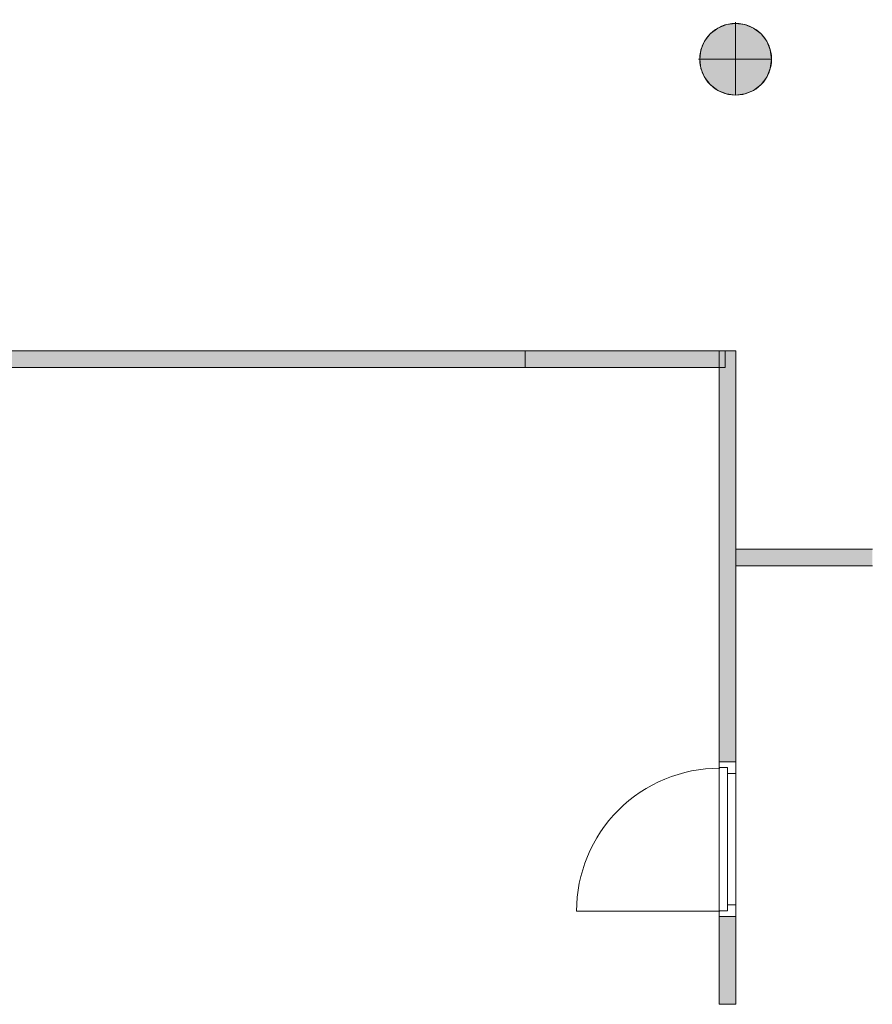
# Model space of a CAD drawing. Header units: inches. Extents: x 15 to 546804, y -66 to 267312.
# Tile 65 of 256: x 438085 to 443201, y 42166 to 48075. Entities that reach past the tile are written whole.
import ezdxf

# ---------------------------------------------------------------- set-up
doc = ezdxf.new("R2010")
doc.units = ezdxf.units.IN
doc.header["$MEASUREMENT"] = 0

msp = doc.modelspace()

# ---------------------------------------------------------------- hatches: boundary and pattern name
at = {"lineweight": 20}
h = msp.add_hatch(color=7, dxfattribs=at)
h.dxf.hatch_style = 1
h.paths.add_polyline_path([(442596, 47837.8, 1), (442165.1, 47837.8, 1)])
h = msp.add_hatch(color=7, dxfattribs=at)
h.dxf.hatch_style = 1
h.paths.add_polyline_path([(437947, 46087.8), (434443.9, 46087.8), (434443.9, 45987.8), (437947, 45987.8)])
h.paths.add_polyline_path([(441117, 46087.8), (437947, 46087.8), (437947, 45987.8), (441117, 45987.8)])
h.paths.add_polyline_path([(442282.4, 46087.8), (441117, 46087.8), (441117, 45987.8), (442282.4, 45987.8)])
h = msp.add_hatch(color=7, dxfattribs=at)
h.dxf.hatch_style = 1
h.paths.add_polyline_path([(442382.4, 42692.2), (442282.4, 42692.2), (442282.4, 42165.8), (442382.4, 42165.8)])
h.paths.add_polyline_path([(442382.4, 46087.8), (442282.4, 46087.8), (442282.4, 43621.2), (442382.4, 43621.2)])
h.paths.add_polyline_path([(443201.6, 44898.3), (442484.5, 44898.3), (442382.4, 44898.3), (442382.4, 44798.3), (443201.6, 44798.3)])

# ---------------------------------------------------------------- linework, layer by layer
at = {"color": 7, "lineweight": 20}
for p, q in [((442324.8, 48045.9, 0), (442324.8, 48045.9, 7000)), ((442380.6, 48060.9, 0), (442380.6, 48053.3, 0)), ((442380.6, 48053.3, 0), (442380.6, 48053.3, 7000)), ((442380.6, 48053.3, 0), (442380.6, 47622.4, 0)), ((442436.3, 48045.9, 0), (442436.3, 48045.9, 7000)), ((442228.2, 47990.2, 0), (442228.2, 47990.2, 7000)), ((442272.9, 48024.4, 0), (442272.9, 48024.4, 7000)), ((442488.3, 48024.4, 0), (442488.3, 48024.4, 7000)), ((442532.9, 47990.2, 0), (442532.9, 47990.2, 7000)), ((442194, 47945.5, 0), (442194, 47945.5, 7000)), ((442567.1, 47945.5, 0), (442567.1, 47945.5, 7000)), ((442172.5, 47893.6, 0), (442172.5, 47893.6, 7000)), ((442588.7, 47893.6, 0), (442588.7, 47893.6, 7000)), ((442157.5, 47837.8, 0), (442165.1, 47837.8, 0)), ((442165.1, 47837.8, 0), (442165.1, 47837.8, 7000)), ((442165.1, 47837.8, 0), (442596, 47837.8, 0)), ((442596, 47837.8, 0), (442596, 47837.8, 7000)), ((442172.5, 47782.1, 0), (442172.5, 47782.1, 7000)), ((442588.7, 47782.1, 0), (442588.7, 47782.1, 7000)), ((442194, 47730.1, 0), (442194, 47730.1, 7000)), ((442567.1, 47730.1, 0), (442567.1, 47730.1, 7000)), ((442228.2, 47685.5, 0), (442228.2, 47685.5, 7000)), ((442272.9, 47651.3, 0), (442272.9, 47651.3, 7000)), ((442488.3, 47651.3, 0), (442488.3, 47651.3, 7000)), ((442532.9, 47685.5, 0), (442532.9, 47685.5, 7000)), ((442324.8, 47629.7, 0), (442324.8, 47629.7, 7000)), ((442380.6, 47622.4, 0), (442380.6, 47622.4, 7000)), ((442436.3, 47629.7, 0), (442436.3, 47629.7, 7000)), ((442317, 46087.8, 3459.5), (434443.9, 46087.8, 3459.5)), ((441117, 46087.8, 5589.5), (437947, 46087.8, 5589.5)), ((442317, 46087.8, 6159.5), (441117, 46087.8, 6159.5)), ((441117, 46087.8, 6159.5), (441117, 45987.8, 6159.5)), ((441117, 46087.8, 5589.5), (441117, 45987.8, 5589.5)), ((441117, 46087.8, 6159.5), (441117, 46087.8, 5589.5)), ((442382.4, 46087.8, 600), (442282.4, 46087.8, 600)), ((442282.4, 46087.8, 600), (442282.4, 46087.8, 3300)), ((442382.4, 46087.8, 3300), (442282.4, 46087.8, 3300)), ((442282.4, 46087.8, 600), (442282.4, 43621.2, 600)), ((442282.4, 46087.8, 3300), (442282.4, 43621.2, 3300)), ((442317, 45987.8, 3459.5), (442317, 46087.8, 3459.5)), ((442317, 45987.8, 6159.5), (442317, 46087.8, 6159.5)), ((442317, 46087.8, 3459.5), (442317, 46087.8, 6159.5)), ((442382.4, 46087.8, 600), (442382.4, 46087.8, 3300)), ((442382.4, 43621.2, 3300), (442382.4, 46087.8, 3300)), ((442382.4, 43621.2, 600), (442382.4, 46087.8, 600)), ((434443.9, 45987.8, 3459.5), (442317, 45987.8, 3459.5)), ((437947, 45987.8, 5589.5), (441117, 45987.8, 5589.5)), ((441117, 45987.8, 6159.5), (442317, 45987.8, 6159.5)), ((441117, 45987.8, 6159.5), (441117, 45987.8, 5589.5)), ((442317, 45987.8, 3459.5), (442317, 45987.8, 6159.5)), ((442382.4, 44898.3, 2240.5), (443201.6, 44898.3, 2240.5)), ((442382.4, 44898.3, 4940.5), (443201.6, 44898.3, 4940.5)), ((443199.7, 44898.3, 2240.5), (443199.7, 44898.3, 4940.5)), ((443201.6, 44798.3, 2240.5), (442382.4, 44798.3, 2240.5)), ((443201.6, 44798.3, 4940.5), (442382.4, 44798.3, 4940.5)), ((443199.7, 44798.3, 2240.5), (443199.7, 44798.3, 4940.5)), ((442382.4, 43621.2, 2800), (442282.4, 43621.2, 2800)), ((442282.4, 43621.2, 2800), (442282.4, 43551.2, 2800)), ((442282.4, 43621.2, 3300), (442282.4, 43621.2, 2800)), ((442282.4, 42692.2, 3300), (442282.4, 43621.2, 3300)), ((442382.4, 43621.2, 3300), (442282.4, 43621.2, 3300)), ((442282.4, 43586.2, 600), (442282.4, 43621.2, 600)), ((442282.4, 43621.2, 600), (442282.4, 43621.2, 2800)), ((442282.4, 43621.2, 2800), (442282.4, 42692.2, 2800)), ((442382.4, 43621.2, 600), (442282.4, 43621.2, 600)), ((442382.4, 43621.2, 2800), (442282.4, 43621.2, 2800)), ((442282.4, 43621.2, 600), (442282.4, 43621.2, 3300)), ((442282.4, 43621.2, 600), (442382.4, 43621.2, 600)), ((442282.4, 43621.2, 3300), (442382.4, 43621.2, 3300)), ((442382.4, 43621.2, 2800), (442382.4, 43551.2, 2800)), ((442382.4, 42692.2, 3300), (442382.4, 43621.2, 3300)), ((442382.4, 43621.2, 3300), (442382.4, 43621.2, 2800)), ((442382.4, 43551.2, 600), (442382.4, 43621.2, 600)), ((442382.4, 43621.2, 600), (442382.4, 43621.2, 2800)), ((442382.4, 43621.2, 2800), (442382.4, 42692.2, 2800)), ((442382.4, 43621.2, 600), (442382.4, 43621.2, 3300)), ((442332.4, 43586.2, 600), (442282.4, 43586.2, 600)), ((442282.4, 43586.2, 600), (442282.4, 43586.2, 2765)), ((442282.4, 43586.2, 2765), (442282.4, 42727.2, 2765)), ((442332.4, 43586.2, 2765), (442282.4, 43586.2, 2765)), ((442292.4, 43586.2, 600), (442292.4, 43586.2, 2765)), ((442332.4, 43586.2, 2765), (442292.4, 43586.2, 2765)), ((442332.4, 43586.2, 600), (442292.4, 43586.2, 600)), ((442332.4, 43586.2, 600), (442332.4, 43586.2, 2765)), ((442332.4, 43551.2, 600), (442332.4, 43586.2, 600)), ((442332.4, 43551.2, 2765), (442332.4, 43586.2, 2765)), ((442332.4, 42727.2, 600), (442332.4, 43586.2, 600)), ((442332.4, 43586.2, 600), (442332.4, 43586.2, 2765)), ((442332.4, 43586.2, 2765), (442332.4, 42727.2, 2765)), ((442282.4, 42762.2, 3230), (442282.4, 43551.2, 3230)), ((442282.4, 43551.2, 3230), (442282.4, 43551.2, 2800)), ((442332.4, 43551.2, 3230), (442332.4, 43551.2, 2800)), ((442332.4, 42762.2, 3230), (442332.4, 43551.2, 3230)), ((442332.4, 43551.2, 2800), (442332.4, 42762.2, 2800)), ((442382.4, 43551.2, 2730), (442332.4, 43551.2, 2730)), ((442382.4, 43551.2, 600), (442332.4, 43551.2, 600)), ((442332.4, 43551.2, 600), (442332.4, 43551.2, 2730)), ((442332.4, 43551.2, 2730), (442332.4, 42762.2, 2730)), ((442332.4, 43551.2, 2765), (442332.4, 42762.2, 2765)), ((442332.4, 43551.2, 2730), (442332.4, 43551.2, 2765)), ((442332.4, 43548.8, 1668.1), (442332.4, 43494, 1738.9)), ((442332.4, 43494, 1591.1), (442332.4, 43548.8, 1661.9)), ((442382.4, 43551.2, 3230), (442382.4, 43551.2, 2800)), ((442382.4, 42762.2, 3230), (442382.4, 43551.2, 3230)), ((442382.4, 43551.2, 600), (442382.4, 43551.2, 2730)), ((442382.4, 43551.2, 2730), (442382.4, 42762.2, 2730)), ((442332.4, 43439.3, 1809.7), (442332.4, 43384.5, 1880.5)), ((442332.4, 43384.5, 1449.5), (442332.4, 43439.3, 1520.3)), ((442332.4, 43329.7, 1951.3), (442332.4, 43274.9, 2022.1)), ((442332.4, 43274.9, 1307.9), (442332.4, 43329.7, 1378.7)), ((442332.4, 43220.2, 2092.9), (442332.4, 43165.4, 2163.7)), ((442332.4, 43165.4, 1166.3), (442332.4, 43220.2, 1237.1)), ((442332.4, 43110.6, 2234.5), (442332.4, 43055.8, 2305.2)), ((442332.4, 43055.8, 1024.8), (442332.4, 43110.6, 1095.5)), ((442332.4, 43001.1, 2376), (442332.4, 42946.3, 2446.8)), ((442332.4, 42946.3, 883.2), (442332.4, 43001.1, 954)), ((442332.4, 42891.5, 2517.6), (442332.4, 42836.8, 2588.4)), ((442332.4, 42836.8, 741.6), (442332.4, 42891.5, 812.4)), ((442282.4, 42762.2, 2800), (442282.4, 42692.2, 2800)), ((442282.4, 42762.2, 2800), (442282.4, 42762.2, 3230)), ((442282.4, 42692.2, 600), (442282.4, 42727.2, 600)), ((442332.4, 42727.2, 600), (442282.4, 42727.2, 600)), ((442282.4, 42727.2, 2765), (442282.4, 42727.2, 600)), ((442332.4, 42727.2, 2765), (442282.4, 42727.2, 2765)), ((442292.4, 42727.2, 2765), (442292.4, 42727.2, 600)), ((442332.4, 42727.2, 2765), (442292.4, 42727.2, 2765)), ((442332.4, 42727.2, 600), (442292.4, 42727.2, 600)), ((442332.4, 42727.2, 600), (442332.4, 42782, 670.8)), ((442332.4, 42782, 2659.2), (442332.4, 42727.2, 2730)), ((442332.4, 42762.2, 2800), (442332.4, 42762.2, 3230)), ((442382.4, 42762.2, 600), (442332.4, 42762.2, 600)), ((442382.4, 42762.2, 2730), (442332.4, 42762.2, 2730)), ((442332.4, 42762.2, 2730), (442332.4, 42762.2, 600)), ((442332.4, 42762.2, 600), (442332.4, 42727.2, 600)), ((442332.4, 42762.2, 2765), (442332.4, 42727.2, 2765)), ((442332.4, 42762.2, 2730), (442332.4, 42762.2, 2765)), ((442332.4, 42727.2, 2765), (442332.4, 42727.2, 600)), ((442332.4, 42727.2, 2765), (442332.4, 42727.2, 600)), ((442382.4, 42762.2, 2800), (442382.4, 42762.2, 3230)), ((442382.4, 42762.2, 2800), (442382.4, 42692.2, 2800)), ((442382.4, 42692.2, 600), (442382.4, 42762.2, 600)), ((442382.4, 42762.2, 2730), (442382.4, 42762.2, 600)), ((442285.2, 42723.9, 600), (441426.2, 42723.9, 600)), ((442382.4, 42692.2, 2800), (442282.4, 42692.2, 2800)), ((442382.4, 42692.2, 3300), (442282.4, 42692.2, 3300)), ((442282.4, 42692.2, 2800), (442282.4, 42692.2, 3300)), ((442282.4, 42692.2, 2800), (442282.4, 42692.2, 600)), ((442382.4, 42692.2, 600), (442282.4, 42692.2, 600)), ((442382.4, 42692.2, 2800), (442282.4, 42692.2, 2800)), ((442382.4, 42692.2, 600), (442282.4, 42692.2, 600)), ((442282.4, 42692.2, 600), (442282.4, 42692.2, 3300)), ((442382.4, 42692.2, 3300), (442282.4, 42692.2, 3300)), ((442282.4, 42692.2, 600), (442282.4, 42165.8, 600)), ((442282.4, 42692.2, 3300), (442282.4, 42165.8, 3300)), ((442382.4, 42692.2, 2800), (442382.4, 42692.2, 3300)), ((442382.4, 42692.2, 2800), (442382.4, 42692.2, 600)), ((442382.4, 42692.2, 600), (442382.4, 42692.2, 3300)), ((442382.4, 42165.8, 3300), (442382.4, 42692.2, 3300)), ((442382.4, 42165.8, 600), (442382.4, 42692.2, 600)), ((442282.4, 42165.8, 600), (442282.4, 42165.8, 3300)), ((442282.4, 42165.8, 600), (442382.4, 42165.8, 600)), ((442282.4, 42165.8, 3300), (442382.4, 42165.8, 3300)), ((442382.4, 42165.8, 600), (442382.4, 42165.8, 3300))]:
    msp.add_line(p, q, dxfattribs=at)
for centre in [(442380.6, 47837.8, 7000), (442380.6, 47837.8, 0)]:
    msp.add_circle(centre, 215.4, dxfattribs=at)
for centre in [(442285.2, 42723.9, 600), (442285.2, 42723.9, 0)]:
    msp.add_ellipse(centre, major_axis=(859.5, 0), ratio=0.999391, start_param=1.570796, end_param=3.141593, dxfattribs=at)
for points, invisible_edges in [([(436096.5, 25357.8, -4500), (436096.5, 39757.8, -4500), (439628.6, 48237.8, -4500)], 14), ([(442272.9, 48024.4, 7000), (442324.8, 48045.9, 0), (442272.9, 48024.4, 0)], 1), ([(442324.8, 48045.9, 0), (442272.9, 48024.4, 7000), (442324.8, 48045.9, 7000)], 1), ([(442272.9, 47651.3, 0), (442272.9, 48024.4, 0), (442324.8, 48045.9, 0)], 13), ([(442272.9, 47651.3, 0), (442324.8, 48045.9, 0), (442324.8, 47629.7, 0)], 3), ([(442272.9, 48024.4, 7000), (442324.8, 47629.7, 7000), (442324.8, 48045.9, 7000)], 3), ([(442324.8, 48045.9, 7000), (442380.6, 48053.3, 0), (442324.8, 48045.9, 0)], 1), ([(442380.6, 48053.3, 0), (442324.8, 48045.9, 7000), (442380.6, 48053.3, 7000)], 1), ([(442324.8, 47629.7, 0), (442324.8, 48045.9, 0), (442380.6, 48053.3, 0)], 13), ([(442324.8, 47629.7, 0), (442380.6, 48053.3, 0), (442380.6, 47622.4, 0)], 3), ([(442324.8, 48045.9, 7000), (442380.6, 47622.4, 7000), (442380.6, 48053.3, 7000)], 3), ([(442324.8, 48045.9, 7000), (442324.8, 47629.7, 7000), (442380.6, 47622.4, 7000)], 13), ([(442380.6, 48053.3, 7000), (442436.3, 48045.9, 0), (442380.6, 48053.3, 0)], 1), ([(442436.3, 48045.9, 0), (442380.6, 48053.3, 7000), (442436.3, 48045.9, 7000)], 1), ([(442380.6, 47622.4, 0), (442380.6, 48053.3, 0), (442436.3, 48045.9, 0)], 13), ([(442380.6, 48053.3, 7000), (442380.6, 47622.4, 7000), (442436.3, 47629.7, 7000)], 13), ([(442380.6, 48053.3, 7000), (442436.3, 47629.7, 7000), (442436.3, 48045.9, 7000)], 3), ([(442380.6, 47622.4, 0), (442436.3, 48045.9, 0), (442436.3, 47629.7, 0)], 3), ([(442436.3, 48045.9, 7000), (442488.3, 48024.4, 0), (442436.3, 48045.9, 0)], 1), ([(442488.3, 48024.4, 0), (442436.3, 48045.9, 7000), (442488.3, 48024.4, 7000)], 1), ([(442436.3, 47629.7, 0), (442436.3, 48045.9, 0), (442488.3, 48024.4, 0)], 13), ([(442436.3, 48045.9, 7000), (442436.3, 47629.7, 7000), (442488.3, 47651.3, 7000)], 13), ([(442436.3, 48045.9, 7000), (442488.3, 47651.3, 7000), (442488.3, 48024.4, 7000)], 3), ([(442194, 47730.1, 0), (442194, 47945.5, 0), (442228.2, 47990.2, 0)], 13), ([(442194, 47730.1, 0), (442228.2, 47990.2, 0), (442228.2, 47685.5, 0)], 3), ([(442228.2, 47990.2, 7000), (442194, 47945.5, 0), (442194, 47945.5, 7000)], 1), ([(442194, 47945.5, 0), (442228.2, 47990.2, 7000), (442228.2, 47990.2, 0)], 1), ([(442194, 47945.5, 7000), (442228.2, 47685.5, 7000), (442228.2, 47990.2, 7000)], 3), ([(442228.2, 47685.5, 0), (442228.2, 47990.2, 0), (442272.9, 48024.4, 0)], 13), ([(442228.2, 47685.5, 0), (442272.9, 48024.4, 0), (442272.9, 47651.3, 0)], 3), ([(442228.2, 47990.2, 7000), (442272.9, 48024.4, 0), (442228.2, 47990.2, 0)], 1), ([(442272.9, 48024.4, 0), (442228.2, 47990.2, 7000), (442272.9, 48024.4, 7000)], 1), ([(442228.2, 47990.2, 7000), (442272.9, 47651.3, 7000), (442272.9, 48024.4, 7000)], 3), ([(442228.2, 47990.2, 7000), (442228.2, 47685.5, 7000), (442272.9, 47651.3, 7000)], 13), ([(442272.9, 48024.4, 7000), (442272.9, 47651.3, 7000), (442324.8, 47629.7, 7000)], 13), ([(442436.3, 47629.7, 0), (442488.3, 48024.4, 0), (442488.3, 47651.3, 0)], 3), ([(442488.3, 48024.4, 7000), (442532.9, 47990.2, 0), (442488.3, 48024.4, 0)], 1), ([(442532.9, 47990.2, 0), (442488.3, 48024.4, 7000), (442532.9, 47990.2, 7000)], 1), ([(442488.3, 47651.3, 0), (442488.3, 48024.4, 0), (442532.9, 47990.2, 0)], 13), ([(442488.3, 48024.4, 7000), (442488.3, 47651.3, 7000), (442532.9, 47685.5, 7000)], 13), ([(442488.3, 48024.4, 7000), (442532.9, 47685.5, 7000), (442532.9, 47990.2, 7000)], 3), ([(442488.3, 47651.3, 0), (442532.9, 47990.2, 0), (442532.9, 47685.5, 0)], 3), ([(442532.9, 47990.2, 0), (442567.1, 47945.5, 7000), (442567.1, 47945.5, 0)], 1), ([(442567.1, 47945.5, 7000), (442532.9, 47990.2, 0), (442532.9, 47990.2, 7000)], 1), ([(442532.9, 47685.5, 0), (442532.9, 47990.2, 0), (442567.1, 47945.5, 0)], 13), ([(442532.9, 47990.2, 7000), (442532.9, 47685.5, 7000), (442567.1, 47730.1, 7000)], 13), ([(442532.9, 47990.2, 7000), (442567.1, 47730.1, 7000), (442567.1, 47945.5, 7000)], 3), ([(442172.5, 47782.1, 0), (442172.5, 47893.6, 0), (442194, 47945.5, 0)], 13), ([(442172.5, 47782.1, 0), (442194, 47945.5, 0), (442194, 47730.1, 0)], 3), ([(442194, 47945.5, 7000), (442172.5, 47893.6, 0), (442172.5, 47893.6, 7000)], 1), ([(442172.5, 47893.6, 0), (442194, 47945.5, 7000), (442194, 47945.5, 0)], 1), ([(442172.5, 47893.6, 7000), (442194, 47730.1, 7000), (442194, 47945.5, 7000)], 3), ([(442194, 47945.5, 7000), (442194, 47730.1, 7000), (442228.2, 47685.5, 7000)], 13), ([(442532.9, 47685.5, 0), (442567.1, 47945.5, 0), (442567.1, 47730.1, 0)], 3), ([(442567.1, 47945.5, 0), (442588.7, 47893.6, 7000), (442588.7, 47893.6, 0)], 1), ([(442588.7, 47893.6, 7000), (442567.1, 47945.5, 0), (442567.1, 47945.5, 7000)], 1), ([(442567.1, 47730.1, 0), (442567.1, 47945.5, 0), (442588.7, 47893.6, 0)], 13), ([(442567.1, 47945.5, 7000), (442567.1, 47730.1, 7000), (442588.7, 47782.1, 7000)], 13), ([(442567.1, 47945.5, 7000), (442588.7, 47782.1, 7000), (442588.7, 47893.6, 7000)], 3), ([(442172.5, 47893.6, 0), (442172.5, 47782.1, 0), (442165.1, 47837.8, 0)], 1), ([(442172.5, 47893.6, 7000), (442165.1, 47837.8, 0), (442165.1, 47837.8, 7000)], 1), ([(442165.1, 47837.8, 0), (442172.5, 47893.6, 7000), (442172.5, 47893.6, 0)], 1), ([(442172.5, 47782.1, 7000), (442172.5, 47893.6, 7000), (442165.1, 47837.8, 7000)], 1), ([(442172.5, 47893.6, 7000), (442172.5, 47782.1, 7000), (442194, 47730.1, 7000)], 13), ([(442567.1, 47730.1, 0), (442588.7, 47893.6, 0), (442588.7, 47782.1, 0)], 3), ([(442588.7, 47893.6, 0), (442596, 47837.8, 7000), (442596, 47837.8, 0)], 1), ([(442596, 47837.8, 7000), (442588.7, 47893.6, 0), (442588.7, 47893.6, 7000)], 1), ([(442588.7, 47782.1, 0), (442588.7, 47893.6, 0), (442596, 47837.8, 0)], 1), ([(442588.7, 47893.6, 7000), (442588.7, 47782.1, 7000), (442596, 47837.8, 7000)], 1), ([(442165.1, 47837.8, 7000), (442172.5, 47782.1, 0), (442172.5, 47782.1, 7000)], 1), ([(442172.5, 47782.1, 0), (442165.1, 47837.8, 7000), (442165.1, 47837.8, 0)], 1), ([(442596, 47837.8, 0), (442588.7, 47782.1, 7000), (442588.7, 47782.1, 0)], 1), ([(442588.7, 47782.1, 7000), (442596, 47837.8, 0), (442596, 47837.8, 7000)], 1), ([(442172.5, 47782.1, 7000), (442194, 47730.1, 0), (442194, 47730.1, 7000)], 1), ([(442194, 47730.1, 0), (442172.5, 47782.1, 7000), (442172.5, 47782.1, 0)], 1), ([(442588.7, 47782.1, 0), (442567.1, 47730.1, 7000), (442567.1, 47730.1, 0)], 1), ([(442567.1, 47730.1, 7000), (442588.7, 47782.1, 0), (442588.7, 47782.1, 7000)], 1), ([(442194, 47730.1, 7000), (442228.2, 47685.5, 0), (442228.2, 47685.5, 7000)], 1), ([(442228.2, 47685.5, 0), (442194, 47730.1, 7000), (442194, 47730.1, 0)], 1), ([(442567.1, 47730.1, 0), (442532.9, 47685.5, 7000), (442532.9, 47685.5, 0)], 1), ([(442532.9, 47685.5, 7000), (442567.1, 47730.1, 0), (442567.1, 47730.1, 7000)], 1), ([(442272.9, 47651.3, 7000), (442228.2, 47685.5, 0), (442272.9, 47651.3, 0)], 1), ([(442228.2, 47685.5, 0), (442272.9, 47651.3, 7000), (442228.2, 47685.5, 7000)], 1), ([(442324.8, 47629.7, 7000), (442272.9, 47651.3, 0), (442324.8, 47629.7, 0)], 1), ([(442272.9, 47651.3, 0), (442324.8, 47629.7, 7000), (442272.9, 47651.3, 7000)], 1), ([(442488.3, 47651.3, 7000), (442436.3, 47629.7, 0), (442488.3, 47651.3, 0)], 1), ([(442436.3, 47629.7, 0), (442488.3, 47651.3, 7000), (442436.3, 47629.7, 7000)], 1), ([(442532.9, 47685.5, 7000), (442488.3, 47651.3, 0), (442532.9, 47685.5, 0)], 1), ([(442488.3, 47651.3, 0), (442532.9, 47685.5, 7000), (442488.3, 47651.3, 7000)], 1), ([(442380.6, 47622.4, 7000), (442324.8, 47629.7, 0), (442380.6, 47622.4, 0)], 1), ([(442324.8, 47629.7, 0), (442380.6, 47622.4, 7000), (442324.8, 47629.7, 7000)], 1), ([(442436.3, 47629.7, 7000), (442380.6, 47622.4, 0), (442436.3, 47629.7, 0)], 1), ([(442380.6, 47622.4, 0), (442436.3, 47629.7, 7000), (442380.6, 47622.4, 7000)], 1), ([(434443.9, 46087.8, 6159.5), (442317, 46087.8, 3459.5), (434443.9, 46087.8, 3459.5)], 1), ([(442317, 46087.8, 3459.5), (434443.9, 45987.8, 3459.5), (434443.9, 46087.8, 3459.5)], 1), ([(434443.9, 45987.8, 3459.5), (442317, 46087.8, 3459.5), (442317, 45987.8, 3459.5)], 1), ([(441117, 45987.8, 5589.5), (437947, 46087.8, 5589.5), (437947, 45987.8, 5589.5)], 1), ([(437947, 46087.8, 5589.5), (441117, 45987.8, 5589.5), (441117, 46087.8, 5589.5)], 1), ([(441117, 46087.8, 5589.5), (442317, 46087.8, 3459.5), (437947, 46087.8, 5589.5)], 3), ([(441117, 46087.8, 6159.5), (441117, 45987.8, 5589.5), (441117, 45987.8, 6159.5)], 1), ([(441117, 45987.8, 5589.5), (441117, 46087.8, 6159.5), (441117, 46087.8, 5589.5)], 1), ([(442317, 46087.8, 3459.5), (441117, 46087.8, 5589.5), (442317, 46087.8, 6159.5)], 3), ([(442317, 46087.8, 6159.5), (441117, 46087.8, 5589.5), (441117, 46087.8, 6159.5)], 1), ([(442317, 45987.8, 6159.5), (441117, 46087.8, 6159.5), (441117, 45987.8, 6159.5)], 1), ([(441117, 46087.8, 6159.5), (442317, 45987.8, 6159.5), (442317, 46087.8, 6159.5)], 1), ([(442382.4, 43621.2, 3300), (442282.4, 46087.8, 3300), (442282.4, 43621.2, 3300)], 1), ([(442282.4, 46087.8, 3300), (442382.4, 43621.2, 3300), (442382.4, 46087.8, 3300)], 1), ([(442382.4, 46087.8, 600), (442282.4, 43621.2, 600), (442282.4, 46087.8, 600)], 1), ([(442282.4, 43621.2, 600), (442382.4, 46087.8, 600), (442382.4, 43621.2, 600)], 1), ([(442282.4, 46087.8, 3300), (442282.4, 43621.2, 600), (442282.4, 43621.2, 3300)], 1), ([(442282.4, 43621.2, 600), (442282.4, 46087.8, 3300), (442282.4, 46087.8, 600)], 1), ([(442282.4, 46087.8, 3300), (442382.4, 46087.8, 600), (442282.4, 46087.8, 600)], 1), ([(442382.4, 46087.8, 600), (442282.4, 46087.8, 3300), (442382.4, 46087.8, 3300)], 1), ([(442317, 46087.8, 3459.5), (442317, 45987.8, 6159.5), (442317, 45987.8, 3459.5)], 1), ([(442317, 45987.8, 6159.5), (442317, 46087.8, 3459.5), (442317, 46087.8, 6159.5)], 1), ([(442382.4, 46087.8, 600), (442382.4, 43621.2, 3300), (442382.4, 43621.2, 600)], 1), ([(442382.4, 43621.2, 3300), (442382.4, 46087.8, 600), (442382.4, 46087.8, 3300)], 1), ([(442317, 45987.8, 3459.5), (441117, 45987.8, 5589.5), (434443.9, 45987.8, 3459.5)], 3), ([(437947, 45987.8, 5589.5), (434443.9, 45987.8, 3459.5), (441117, 45987.8, 5589.5)], 3), ([(441117, 45987.8, 5589.5), (442317, 45987.8, 3459.5), (442317, 45987.8, 6159.5)], 13), ([(441117, 45987.8, 5589.5), (442317, 45987.8, 6159.5), (441117, 45987.8, 6159.5)], 1), ([(443199.7, 44898.3, 2240.5), (442484.5, 44898.3, 2240.5), (443199.7, 44898.3, 4940.5)], 2), ([(442484.5, 44898.3, 4940.5), (443199.7, 44898.3, 4940.5), (442484.5, 44898.3, 2240.5)], 2), ([(442484.5, 44798.3, 2240.5), (443199.7, 44798.3, 2240.5), (442484.5, 44798.3, 4940.5)], 2), ([(443199.7, 44798.3, 4940.5), (442484.5, 44798.3, 4940.5), (443199.7, 44798.3, 2240.5)], 2), ([(442282.4, 43551.2, 2800), (442282.4, 43551.2, 3230), (442282.4, 43621.2, 2800)], 2), ([(442282.4, 43621.2, 3300), (442282.4, 43621.2, 2800), (442282.4, 43551.2, 3230)], 14), ([(442282.4, 42762.2, 3230), (442282.4, 43621.2, 3300), (442282.4, 43551.2, 3230)], 3), ([(442282.4, 43621.2, 3300), (442282.4, 42762.2, 3230), (442282.4, 42692.2, 3300)], 3), ([(442282.4, 43621.2, 3300), (442282.4, 42692.2, 3300), (442382.4, 43621.2, 3300)], 2), ([(442382.4, 42692.2, 3300), (442382.4, 43621.2, 3300), (442282.4, 42692.2, 3300)], 2), ([(442382.4, 43621.2, 2800), (442282.4, 43621.2, 2800), (442382.4, 42692.2, 2800)], 2), ([(442282.4, 42692.2, 2800), (442382.4, 42692.2, 2800), (442282.4, 43621.2, 2800)], 2), ([(442282.4, 43621.2, 600), (442282.4, 43586.2, 600), (442282.4, 43621.2, 2800)], 2), ([(442282.4, 43586.2, 2765), (442282.4, 43621.2, 2800), (442282.4, 43586.2, 600)], 3), ([(442282.4, 42727.2, 2765), (442282.4, 43621.2, 2800), (442282.4, 43586.2, 2765)], 3), ([(442282.4, 43621.2, 2800), (442282.4, 42727.2, 2765), (442282.4, 42692.2, 2800)], 3), ([(442382.4, 43621.2, 600), (442282.4, 43621.2, 600), (442382.4, 43621.2, 2800)], 2), ([(442282.4, 43621.2, 2800), (442382.4, 43621.2, 2800), (442282.4, 43621.2, 600)], 2), ([(442282.4, 43621.2, 600), (442382.4, 43621.2, 600), (442282.4, 43586.2, 600)], 2), ([(442332.4, 43586.2, 600), (442282.4, 43586.2, 600), (442382.4, 43621.2, 600)], 14), ([(442382.4, 43621.2, 3300), (442382.4, 43621.2, 2800), (442282.4, 43621.2, 3300)], 2), ([(442282.4, 43621.2, 2800), (442282.4, 43621.2, 3300), (442382.4, 43621.2, 2800)], 2), ([(442382.4, 43621.2, 3300), (442282.4, 43621.2, 600), (442382.4, 43621.2, 600)], 1), ([(442282.4, 43621.2, 600), (442382.4, 43621.2, 3300), (442282.4, 43621.2, 3300)], 1), ([(442382.4, 43551.2, 600), (442332.4, 43586.2, 600), (442382.4, 43621.2, 600)], 3), ([(442382.4, 43551.2, 2800), (442382.4, 43621.2, 2800), (442382.4, 43551.2, 3230)], 2), ([(442382.4, 43621.2, 3300), (442382.4, 43551.2, 3230), (442382.4, 43621.2, 2800)], 3), ([(442382.4, 42692.2, 3300), (442382.4, 43551.2, 3230), (442382.4, 43621.2, 3300)], 3), ([(442382.4, 43551.2, 600), (442382.4, 43621.2, 600), (442382.4, 43551.2, 2730)], 2), ([(442382.4, 43621.2, 2800), (442382.4, 43551.2, 2730), (442382.4, 43621.2, 600)], 3), ([(442382.4, 42692.2, 2800), (442382.4, 43551.2, 2730), (442382.4, 43621.2, 2800)], 3), ([(442282.4, 43586.2, 2765), (442332.4, 43586.2, 2765), (442282.4, 42727.2, 2765)], 2), ([(442332.4, 43551.2, 2765), (442282.4, 42727.2, 2765), (442332.4, 43586.2, 2765)], 3), ([(442332.4, 43586.2, 600), (442332.4, 43586.2, 2765), (442282.4, 43586.2, 600)], 2), ([(442282.4, 43586.2, 2765), (442282.4, 43586.2, 600), (442332.4, 43586.2, 2765)], 2), ([(442332.4, 43586.2, 2765), (442292.4, 43586.2, 2765), (442332.4, 42727.2, 2765)], 2), ([(442332.4, 42727.2, 600), (442292.4, 42727.2, 600), (442332.4, 43586.2, 600)], 2), ([(442332.4, 43586.2, 2765), (442332.4, 43586.2, 600), (442292.4, 43586.2, 2765)], 2), ([(442292.4, 43586.2, 600), (442292.4, 43586.2, 2765), (442332.4, 43586.2, 600)], 2), ([(442332.4, 42727.2, 600), (442332.4, 43586.2, 600), (442332.4, 42727.2, 2765)], 2), ([(442332.4, 43586.2, 2765), (442332.4, 42727.2, 2765), (442332.4, 43586.2, 600)], 2), ([(442332.4, 43586.2, 600), (442332.4, 43551.2, 600), (442332.4, 43586.2, 2765)], 2), ([(442332.4, 43551.2, 2730), (442332.4, 43586.2, 2765), (442332.4, 43551.2, 600)], 3), ([(442332.4, 43551.2, 2765), (442332.4, 43586.2, 2765), (442332.4, 43551.2, 2730)], 2), ([(442332.4, 43551.2, 600), (442332.4, 43586.2, 600), (442382.4, 43551.2, 600)], 2), ([(442332.4, 42762.2, 2765), (442282.4, 42727.2, 2765), (442332.4, 43551.2, 2765)], 3), ([(442332.4, 42762.2, 2800), (442332.4, 43551.2, 2800), (442332.4, 42762.2, 3230)], 2), ([(442332.4, 43551.2, 3230), (442332.4, 42762.2, 3230), (442332.4, 43551.2, 2800)], 2), ([(442332.4, 43551.2, 2730), (442382.4, 43551.2, 2730), (442332.4, 42762.2, 2730)], 2), ([(442382.4, 42762.2, 2730), (442332.4, 42762.2, 2730), (442382.4, 43551.2, 2730)], 2), ([(442332.4, 43551.2, 2730), (442332.4, 42762.2, 2730), (442332.4, 43551.2, 2765)], 2), ([(442332.4, 42762.2, 2765), (442332.4, 43551.2, 2765), (442332.4, 42762.2, 2730)], 2), ([(442382.4, 43551.2, 600), (442382.4, 43551.2, 2730), (442332.4, 43551.2, 600)], 2), ([(442332.4, 43551.2, 2730), (442332.4, 43551.2, 600), (442382.4, 43551.2, 2730)], 2), ([(442382.4, 43551.2, 3230), (442382.4, 42692.2, 3300), (442382.4, 42762.2, 3230)], 3), ([(442382.4, 43551.2, 2730), (442382.4, 42692.2, 2800), (442382.4, 42762.2, 2730)], 3), ([(442282.4, 42762.2, 2800), (442282.4, 42692.2, 2800), (442282.4, 42762.2, 3230)], 2), ([(442282.4, 42692.2, 3300), (442282.4, 42762.2, 3230), (442282.4, 42692.2, 2800)], 3), ([(442332.4, 42727.2, 2765), (442282.4, 42727.2, 2765), (442332.4, 42762.2, 2765)], 2), ([(442282.4, 42727.2, 600), (442282.4, 42692.2, 600), (442282.4, 42727.2, 2765)], 2), ([(442282.4, 42692.2, 2800), (442282.4, 42727.2, 2765), (442282.4, 42692.2, 600)], 3), ([(442332.4, 42727.2, 600), (442282.4, 42727.2, 600), (442332.4, 42727.2, 2765)], 2), ([(442282.4, 42727.2, 2765), (442332.4, 42727.2, 2765), (442282.4, 42727.2, 600)], 2), ([(442282.4, 42727.2, 600), (442332.4, 42727.2, 600), (442282.4, 42692.2, 600)], 2), ([(442282.4, 42692.2, 600), (442332.4, 42727.2, 600), (442382.4, 42692.2, 600)], 3), ([(442332.4, 42727.2, 600), (442332.4, 42727.2, 2765), (442292.4, 42727.2, 600)], 2), ([(442292.4, 42727.2, 2765), (442292.4, 42727.2, 600), (442332.4, 42727.2, 2765)], 2), ([(442332.4, 42762.2, 600), (442332.4, 42727.2, 600), (442332.4, 42762.2, 2730)], 2), ([(442332.4, 42727.2, 2765), (442332.4, 42762.2, 2730), (442332.4, 42727.2, 600)], 3), ([(442332.4, 42762.2, 2765), (442332.4, 42762.2, 2730), (442332.4, 42727.2, 2765)], 2), ([(442382.4, 42762.2, 600), (442332.4, 42762.2, 600), (442382.4, 42762.2, 2730)], 2), ([(442332.4, 42762.2, 2730), (442382.4, 42762.2, 2730), (442332.4, 42762.2, 600)], 2), ([(442332.4, 42762.2, 600), (442382.4, 42762.2, 600), (442332.4, 42727.2, 600)], 2), ([(442382.4, 42692.2, 600), (442332.4, 42727.2, 600), (442382.4, 42762.2, 600)], 3), ([(442382.4, 42692.2, 2800), (442382.4, 42762.2, 2800), (442382.4, 42692.2, 3300)], 2), ([(442382.4, 42762.2, 3230), (442382.4, 42692.2, 3300), (442382.4, 42762.2, 2800)], 3), ([(442382.4, 42692.2, 600), (442382.4, 42762.2, 600), (442382.4, 42692.2, 2800)], 2), ([(442382.4, 42762.2, 2730), (442382.4, 42692.2, 2800), (442382.4, 42762.2, 600)], 3), ([(442382.4, 42692.2, 600), (442382.4, 42692.2, 2800), (442282.4, 42692.2, 600)], 2), ([(442282.4, 42692.2, 2800), (442282.4, 42692.2, 600), (442382.4, 42692.2, 2800)], 2), ([(442382.4, 42692.2, 2800), (442382.4, 42692.2, 3300), (442282.4, 42692.2, 2800)], 2), ([(442282.4, 42692.2, 3300), (442282.4, 42692.2, 2800), (442382.4, 42692.2, 3300)], 2), ([(442382.4, 42165.8, 3300), (442282.4, 42692.2, 3300), (442282.4, 42165.8, 3300)], 1), ([(442282.4, 42692.2, 3300), (442382.4, 42165.8, 3300), (442382.4, 42692.2, 3300)], 1), ([(442382.4, 42692.2, 600), (442282.4, 42165.8, 600), (442282.4, 42692.2, 600)], 1), ([(442282.4, 42165.8, 600), (442382.4, 42692.2, 600), (442382.4, 42165.8, 600)], 1), ([(442282.4, 42692.2, 3300), (442282.4, 42165.8, 600), (442282.4, 42165.8, 3300)], 1), ([(442282.4, 42165.8, 600), (442282.4, 42692.2, 3300), (442282.4, 42692.2, 600)], 1), ([(442282.4, 42692.2, 3300), (442382.4, 42692.2, 600), (442282.4, 42692.2, 600)], 1), ([(442382.4, 42692.2, 600), (442282.4, 42692.2, 3300), (442382.4, 42692.2, 3300)], 1), ([(442382.4, 42692.2, 600), (442382.4, 42165.8, 3300), (442382.4, 42165.8, 600)], 1), ([(442382.4, 42165.8, 3300), (442382.4, 42692.2, 600), (442382.4, 42692.2, 3300)], 1), ([(442382.4, 42165.8, 3300), (442282.4, 42165.8, 600), (442382.4, 42165.8, 600)], 1), ([(442282.4, 42165.8, 600), (442382.4, 42165.8, 3300), (442282.4, 42165.8, 3300)], 1)]:
    msp.add_3dface(points, dxfattribs=dict(at, invisible_edges=invisible_edges))

doc.saveas('drawing.dxf')
